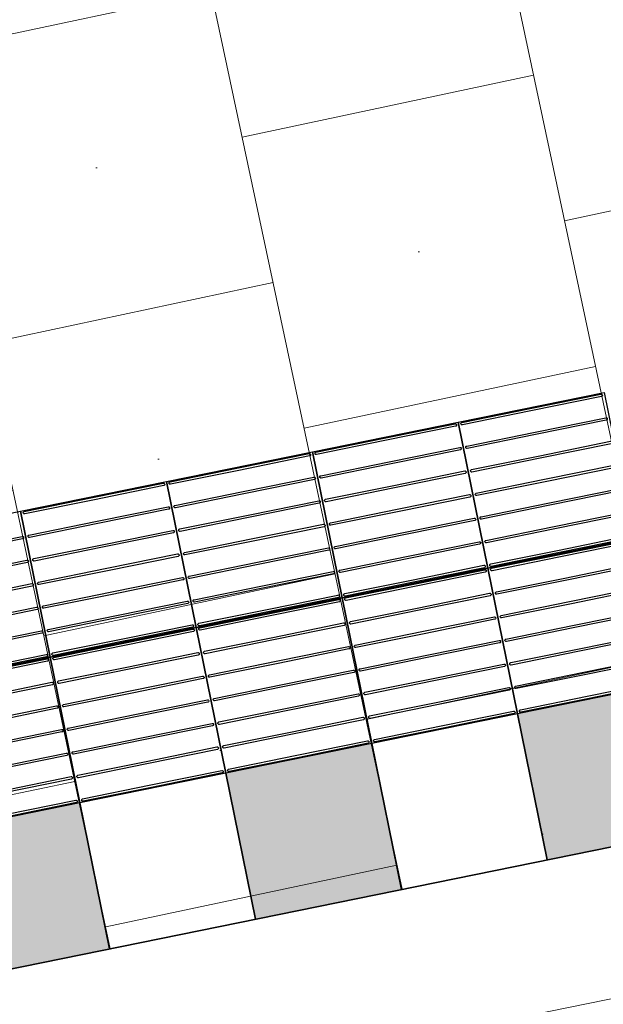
# Model space of a CAD drawing. Header units: metres. Extents: x 196651 to 397723, y 354703 to 710691.
# Tile 139 of 256: x 197840.06 to 197841.24, y 356143.48 to 356145.46. Entities that reach past the tile are written whole.
import ezdxf

# ---------------------------------------------------------------- set-up
doc = ezdxf.new("R2010")
doc.units = ezdxf.units.M
doc.header["$MEASUREMENT"] = 0
doc.linetypes.add('VH-RWSBAND_110X220', pattern=[24, 10, -2, 2, -2, 2, -2, 2, -2])
for name, color, linetype, lineweight in [('N-WE-VH-KANTOPSLUITING_BUSPERRONBAND-G', 6, 'VH-RWSBAND_110X220', 35), ('N-WE-VH-KANTVERHARDING-G', 1, 'Continuous', 5), ('N-WE-VH-VERHARDING_TEGEL-300X300X60-A', 252, 'Continuous', 18), ('N-WE-VH-VERHARDING_TEGEL-A', 252, 'Continuous', 5), ('N-WE-VH-VERKEERSTEGEL-GELEIDETEGEL-S', 5, 'Continuous', 25), ('N-WE-VH-VERKEERSTEGEL-TEGEL ZWART-WIT-S', 7, 'Continuous', 25)]:
    doc.layers.add(name, color=color, linetype=linetype, lineweight=lineweight)

# ---------------------------------------------------------------- blocks, each defined once
blk = doc.blocks.new('SVH-VERKEERSTEGEL_300X300_ZWART TEGEL_DYN')
h = blk.add_hatch(color=256)
h.dxf.hatch_style = 1
h.paths.add_polyline_path([(0, 0.3), (0, 0), (0.3, 0), (0.3, 0.3)])
at = {"flags": 128}
blk.add_lwpolyline([(0, 0.3), (0, 0), (0.3, 0), (0.3, 0.3)], close=True, dxfattribs=at)
blk = doc.blocks.new('SVH-VERKEERSTEGEL_300X300_WITTE TEGEL_DYN')
at = {"flags": 128}
blk.add_lwpolyline([(0, 0.3), (0, 0), (0.3, 0), (0.3, 0.3)], close=True, dxfattribs=at)
blk = doc.blocks.new('*U382')
for name, p in [('SVH-VERKEERSTEGEL_300X300_ZWART TEGEL_DYN', (5.7, 0)), ('SVH-VERKEERSTEGEL_300X300_WITTE TEGEL_DYN', (6, 0)), ('SVH-VERKEERSTEGEL_300X300_ZWART TEGEL_DYN', (6.3, 0)), ('SVH-VERKEERSTEGEL_300X300_WITTE TEGEL_DYN', (6.6, 0)), ('SVH-VERKEERSTEGEL_300X300_ZWART TEGEL_DYN', (6.9, 0))]:
    blk.add_blockref(name, p)
blk = doc.blocks.new('*U383')
at = {"flags": 128}
for points in [[(5.7, 0.3), (5.7, 0.6), (6, 0.6), (6, 0.3)], [(6, 0.3), (6, 0.6), (6.3, 0.6), (6.3, 0.3)], [(6.3, 0.3), (6.3, 0.6), (6.6, 0.6), (6.6, 0.3)], [(6.6, 0.3), (6.6, 0.6), (6.9, 0.6), (6.9, 0.3)], [(6.9, 0.3), (6.9, 0.6), (7.2, 0.6), (7.2, 0.3)], [(5.7, 0), (5.7, 0.3), (6, 0.3), (6, 0)], [(6, 0), (6, 0.3), (6.3, 0.3), (6.3, 0)], [(6.3, 0), (6.3, 0.3), (6.6, 0.3), (6.6, 0)], [(6.6, 0), (6.6, 0.3), (6.9, 0.3), (6.9, 0)], [(6.9, 0), (6.9, 0.3), (7.2, 0.3), (7.2, 0)]]:
    blk.add_lwpolyline(points, close=True, dxfattribs=at)
for points in [[(6.0045, 0.5955, -0.414214), (6.007, 0.598), (6.1475, 0.598)], [(6.1475, 0.593), (6.007, 0.593, -0.414214), (6.0045, 0.5955), (6.0045, 0.5955)], [(6.1475, 0.598), (6.293, 0.598, -0.414214), (6.2955, 0.5955), (6.2955, 0.5955, -0.414214), (6.293, 0.593), (6.1475, 0.593)], [(6.3045, 0.5955, -0.414214), (6.307, 0.598), (6.4475, 0.598)], [(6.4475, 0.593), (6.307, 0.593, -0.414214), (6.3045, 0.5955), (6.3045, 0.5955)], [(6.4475, 0.598), (6.593, 0.598, -0.414214), (6.5955, 0.5955), (6.5955, 0.5955, -0.414214), (6.593, 0.593), (6.4475, 0.593)], [(6.6045, 0.5955, -0.414214), (6.607, 0.598), (6.7475, 0.598)], [(6.7475, 0.593), (6.607, 0.593, -0.414214), (6.6045, 0.5955), (6.6045, 0.5955)], [(6.7475, 0.598), (6.893, 0.598, -0.414214), (6.8955, 0.5955), (6.8955, 0.5955, -0.414214), (6.893, 0.593), (6.7475, 0.593)], [(6.9045, 0.5955, -0.414214), (6.907, 0.598), (7.0475, 0.598)], [(7.0475, 0.593), (6.907, 0.593, -0.414214), (6.9045, 0.5955), (6.9045, 0.5955)], [(7.0475, 0.598), (7.193, 0.598, -0.414214), (7.1955, 0.5955), (7.1955, 0.5955, -0.414214), (7.193, 0.593), (7.0475, 0.593)], [(5.8475, 0.5495), (5.993, 0.5495, -0.414214), (5.9955, 0.547), (5.9955, 0.547, -0.414214), (5.993, 0.5445), (5.8475, 0.5445)], [(6.0045, 0.547, -0.414214), (6.007, 0.5495), (6.1475, 0.5495)], [(6.1475, 0.5445), (6.007, 0.5445, -0.414214), (6.0045, 0.547), (6.0045, 0.547)], [(6.1475, 0.5495), (6.293, 0.5495, -0.414214), (6.2955, 0.547), (6.2955, 0.547, -0.414214), (6.293, 0.5445), (6.1475, 0.5445)], [(6.3045, 0.547, -0.414214), (6.307, 0.5495), (6.4475, 0.5495)], [(6.4475, 0.5445), (6.307, 0.5445, -0.414214), (6.3045, 0.547), (6.3045, 0.547)], [(6.4475, 0.5495), (6.593, 0.5495, -0.414214), (6.5955, 0.547), (6.5955, 0.547, -0.414214), (6.593, 0.5445), (6.4475, 0.5445)], [(6.6045, 0.547, -0.414214), (6.607, 0.5495), (6.7475, 0.5495)], [(6.7475, 0.5445), (6.607, 0.5445, -0.414214), (6.6045, 0.547), (6.6045, 0.547)], [(6.7475, 0.5495), (6.893, 0.5495, -0.414214), (6.8955, 0.547), (6.8955, 0.547, -0.414214), (6.893, 0.5445), (6.7475, 0.5445)], [(6.9045, 0.547, -0.414214), (6.907, 0.5495), (7.0475, 0.5495)], [(7.0475, 0.5445), (6.907, 0.5445, -0.414214), (6.9045, 0.547), (6.9045, 0.547)], [(7.0475, 0.5495), (7.193, 0.5495, -0.414214), (7.1955, 0.547), (7.1955, 0.547, -0.414214), (7.193, 0.5445), (7.0475, 0.5445)], [(5.8475, 0.501), (5.993, 0.501, -0.414214), (5.9955, 0.4985), (5.9955, 0.4985, -0.414214), (5.993, 0.496), (5.8475, 0.496)], [(6.0045, 0.4985, -0.414214), (6.007, 0.501), (6.1475, 0.501)], [(6.1475, 0.496), (6.007, 0.496, -0.414214), (6.0045, 0.4985), (6.0045, 0.4985)], [(6.1475, 0.501), (6.293, 0.501, -0.414214), (6.2955, 0.4985), (6.2955, 0.4985, -0.414214), (6.293, 0.496), (6.1475, 0.496)], [(6.3045, 0.4985, -0.414214), (6.307, 0.501), (6.4475, 0.501)], [(6.4475, 0.496), (6.307, 0.496, -0.414214), (6.3045, 0.4985), (6.3045, 0.4985)], [(6.4475, 0.501), (6.593, 0.501, -0.414214), (6.5955, 0.4985), (6.5955, 0.4985, -0.414214), (6.593, 0.496), (6.4475, 0.496)], [(6.6045, 0.4985, -0.414214), (6.607, 0.501), (6.7475, 0.501)], [(6.7475, 0.496), (6.607, 0.496, -0.414214), (6.6045, 0.4985), (6.6045, 0.4985)], [(6.7475, 0.501), (6.893, 0.501, -0.414214), (6.8955, 0.4985), (6.8955, 0.4985, -0.414214), (6.893, 0.496), (6.7475, 0.496)], [(6.9045, 0.4985, -0.414214), (6.907, 0.501), (7.0475, 0.501)], [(7.0475, 0.496), (6.907, 0.496, -0.414214), (6.9045, 0.4985), (6.9045, 0.4985)], [(7.0475, 0.501), (7.193, 0.501, -0.414214), (7.1955, 0.4985), (7.1955, 0.4985, -0.414214), (7.193, 0.496), (7.0475, 0.496)], [(5.8475, 0.4525), (5.993, 0.4525, -0.414214), (5.9955, 0.45), (5.9955, 0.45, -0.414214), (5.993, 0.4475), (5.8475, 0.4475)], [(6.0045, 0.45, -0.414214), (6.007, 0.4525), (6.1475, 0.4525)], [(6.1475, 0.4475), (6.007, 0.4475, -0.414214), (6.0045, 0.45), (6.0045, 0.45)], [(6.1475, 0.4525), (6.293, 0.4525, -0.414214), (6.2955, 0.45), (6.2955, 0.45, -0.414214), (6.293, 0.4475), (6.1475, 0.4475)], [(6.3045, 0.45, -0.414214), (6.307, 0.4525), (6.4475, 0.4525)], [(6.4475, 0.4475), (6.307, 0.4475, -0.414214), (6.3045, 0.45), (6.3045, 0.45)], [(6.4475, 0.4525), (6.593, 0.4525, -0.414214), (6.5955, 0.45), (6.5955, 0.45, -0.414214), (6.593, 0.4475), (6.4475, 0.4475)], [(6.6045, 0.45, -0.414214), (6.607, 0.4525), (6.7475, 0.4525)], [(6.7475, 0.4475), (6.607, 0.4475, -0.414214), (6.6045, 0.45), (6.6045, 0.45)], [(6.7475, 0.4525), (6.893, 0.4525, -0.414214), (6.8955, 0.45), (6.8955, 0.45, -0.414214), (6.893, 0.4475), (6.7475, 0.4475)], [(6.9045, 0.45, -0.414214), (6.907, 0.4525), (7.0475, 0.4525)], [(7.0475, 0.4475), (6.907, 0.4475, -0.414214), (6.9045, 0.45), (6.9045, 0.45)], [(7.0475, 0.4525), (7.193, 0.4525, -0.414214), (7.1955, 0.45), (7.1955, 0.45, -0.414214), (7.193, 0.4475), (7.0475, 0.4475)], [(5.8475, 0.404), (5.993, 0.404, -0.414214), (5.9955, 0.4015), (5.9955, 0.4015, -0.414214), (5.993, 0.399), (5.8475, 0.399)], [(6.0045, 0.4015, -0.414214), (6.007, 0.404), (6.1475, 0.404)], [(6.1475, 0.399), (6.007, 0.399, -0.414214), (6.0045, 0.4015), (6.0045, 0.4015)], [(6.1475, 0.404), (6.293, 0.404, -0.414214), (6.2955, 0.4015), (6.2955, 0.4015, -0.414214), (6.293, 0.399), (6.1475, 0.399)], [(6.3045, 0.4015, -0.414214), (6.307, 0.404), (6.4475, 0.404)], [(6.4475, 0.399), (6.307, 0.399, -0.414214), (6.3045, 0.4015), (6.3045, 0.4015)], [(6.4475, 0.404), (6.593, 0.404, -0.414214), (6.5955, 0.4015), (6.5955, 0.4015, -0.414214), (6.593, 0.399), (6.4475, 0.399)], [(6.6045, 0.4015, -0.414214), (6.607, 0.404), (6.7475, 0.404)], [(6.7475, 0.399), (6.607, 0.399, -0.414214), (6.6045, 0.4015), (6.6045, 0.4015)], [(6.7475, 0.404), (6.893, 0.404, -0.414214), (6.8955, 0.4015), (6.8955, 0.4015, -0.414214), (6.893, 0.399), (6.7475, 0.399)], [(6.9045, 0.4015, -0.414214), (6.907, 0.404), (7.0475, 0.404)], [(7.0475, 0.399), (6.907, 0.399, -0.414214), (6.9045, 0.4015), (6.9045, 0.4015)], [(7.0475, 0.404), (7.193, 0.404, -0.414214), (7.1955, 0.4015), (7.1955, 0.4015, -0.414214), (7.193, 0.399), (7.0475, 0.399)], [(5.8475, 0.3555), (5.993, 0.3555, -0.414214), (5.9955, 0.353), (5.9955, 0.353, -0.414214), (5.993, 0.3505), (5.8475, 0.3505)], [(6.0045, 0.353, -0.414214), (6.007, 0.3555), (6.1475, 0.3555)], [(6.1475, 0.3505), (6.007, 0.3505, -0.414214), (6.0045, 0.353), (6.0045, 0.353)], [(6.1475, 0.3555), (6.293, 0.3555, -0.414214), (6.2955, 0.353), (6.2955, 0.353, -0.414214), (6.293, 0.3505), (6.1475, 0.3505)], [(6.3045, 0.353, -0.414214), (6.307, 0.3555), (6.4475, 0.3555)], [(6.4475, 0.3505), (6.307, 0.3505, -0.414214), (6.3045, 0.353), (6.3045, 0.353)], [(6.4475, 0.3555), (6.593, 0.3555, -0.414214), (6.5955, 0.353), (6.5955, 0.353, -0.414214), (6.593, 0.3505), (6.4475, 0.3505)], [(6.6045, 0.353, -0.414214), (6.607, 0.3555), (6.7475, 0.3555)], [(6.7475, 0.3505), (6.607, 0.3505, -0.414214), (6.6045, 0.353), (6.6045, 0.353)], [(6.7475, 0.3555), (6.893, 0.3555, -0.414214), (6.8955, 0.353), (6.8955, 0.353, -0.414214), (6.893, 0.3505), (6.7475, 0.3505)], [(6.9045, 0.353, -0.414214), (6.907, 0.3555), (7.0475, 0.3555)], [(7.0475, 0.3505), (6.907, 0.3505, -0.414214), (6.9045, 0.353), (6.9045, 0.353)], [(7.0475, 0.3555), (7.193, 0.3555, -0.414214), (7.1955, 0.353), (7.1955, 0.353, -0.414214), (7.193, 0.3505), (7.0475, 0.3505)], [(5.8475, 0.307), (5.993, 0.307, -0.414214), (5.9955, 0.3045), (5.9955, 0.3045, -0.414214), (5.993, 0.302), (5.8475, 0.302)], [(5.8475, 0.298), (5.993, 0.298, -0.414214), (5.9955, 0.2955), (5.9955, 0.2955, -0.414214), (5.993, 0.293), (5.8475, 0.293)], [(6.0045, 0.3045, -0.414214), (6.007, 0.307), (6.1475, 0.307)], [(6.1475, 0.302), (6.007, 0.302, -0.414214), (6.0045, 0.3045), (6.0045, 0.3045)], [(6.0045, 0.2955, -0.414214), (6.007, 0.298), (6.1475, 0.298)], [(6.1475, 0.307), (6.293, 0.307, -0.414214), (6.2955, 0.3045), (6.2955, 0.3045, -0.414214), (6.293, 0.302), (6.1475, 0.302)], [(6.1475, 0.298), (6.293, 0.298, -0.414214), (6.2955, 0.2955), (6.2955, 0.2955, -0.414214), (6.293, 0.293), (6.1475, 0.293)], [(6.3045, 0.3045, -0.414214), (6.307, 0.307), (6.4475, 0.307)], [(6.4475, 0.302), (6.307, 0.302, -0.414214), (6.3045, 0.3045), (6.3045, 0.3045)], [(6.3045, 0.2955, -0.414214), (6.307, 0.298), (6.4475, 0.298)], [(6.4475, 0.307), (6.593, 0.307, -0.414214), (6.5955, 0.3045), (6.5955, 0.3045, -0.414214), (6.593, 0.302), (6.4475, 0.302)], [(6.4475, 0.298), (6.593, 0.298, -0.414214), (6.5955, 0.2955), (6.5955, 0.2955, -0.414214), (6.593, 0.293), (6.4475, 0.293)], [(6.6045, 0.3045, -0.414214), (6.607, 0.307), (6.7475, 0.307)], [(6.7475, 0.302), (6.607, 0.302, -0.414214), (6.6045, 0.3045), (6.6045, 0.3045)], [(6.6045, 0.2955, -0.414214), (6.607, 0.298), (6.7475, 0.298)], [(6.7475, 0.307), (6.893, 0.307, -0.414214), (6.8955, 0.3045), (6.8955, 0.3045, -0.414214), (6.893, 0.302), (6.7475, 0.302)], [(6.7475, 0.298), (6.893, 0.298, -0.414214), (6.8955, 0.2955), (6.8955, 0.2955, -0.414214), (6.893, 0.293), (6.7475, 0.293)], [(6.9045, 0.3045, -0.414214), (6.907, 0.307), (7.0475, 0.307)], [(7.0475, 0.302), (6.907, 0.302, -0.414214), (6.9045, 0.3045), (6.9045, 0.3045)], [(6.9045, 0.2955, -0.414214), (6.907, 0.298), (7.0475, 0.298)], [(7.0475, 0.307), (7.193, 0.307, -0.414214), (7.1955, 0.3045), (7.1955, 0.3045, -0.414214), (7.193, 0.302), (7.0475, 0.302)], [(7.0475, 0.298), (7.193, 0.298, -0.414214), (7.1955, 0.2955), (7.1955, 0.2955, -0.414214), (7.193, 0.293), (7.0475, 0.293)], [(6.1475, 0.293), (6.007, 0.293, -0.414214), (6.0045, 0.2955), (6.0045, 0.2955)], [(6.4475, 0.293), (6.307, 0.293, -0.414214), (6.3045, 0.2955), (6.3045, 0.2955)], [(6.7475, 0.293), (6.607, 0.293, -0.414214), (6.6045, 0.2955), (6.6045, 0.2955)], [(7.0475, 0.293), (6.907, 0.293, -0.414214), (6.9045, 0.2955), (6.9045, 0.2955)], [(5.8475, 0.2495), (5.993, 0.2495, -0.414214), (5.9955, 0.247), (5.9955, 0.247, -0.414214), (5.993, 0.2445), (5.8475, 0.2445)], [(6.0045, 0.247, -0.414214), (6.007, 0.2495), (6.1475, 0.2495)], [(6.1475, 0.2445), (6.007, 0.2445, -0.414214), (6.0045, 0.247), (6.0045, 0.247)], [(6.1475, 0.2495), (6.293, 0.2495, -0.414214), (6.2955, 0.247), (6.2955, 0.247, -0.414214), (6.293, 0.2445), (6.1475, 0.2445)], [(6.3045, 0.247, -0.414214), (6.307, 0.2495), (6.4475, 0.2495)], [(6.4475, 0.2445), (6.307, 0.2445, -0.414214), (6.3045, 0.247), (6.3045, 0.247)], [(6.4475, 0.2495), (6.593, 0.2495, -0.414214), (6.5955, 0.247), (6.5955, 0.247, -0.414214), (6.593, 0.2445), (6.4475, 0.2445)], [(6.6045, 0.247, -0.414214), (6.607, 0.2495), (6.7475, 0.2495)], [(6.7475, 0.2445), (6.607, 0.2445, -0.414214), (6.6045, 0.247), (6.6045, 0.247)], [(6.7475, 0.2495), (6.893, 0.2495, -0.414214), (6.8955, 0.247), (6.8955, 0.247, -0.414214), (6.893, 0.2445), (6.7475, 0.2445)], [(6.9045, 0.247, -0.414214), (6.907, 0.2495), (7.0475, 0.2495)], [(7.0475, 0.2445), (6.907, 0.2445, -0.414214), (6.9045, 0.247), (6.9045, 0.247)], [(7.0475, 0.2495), (7.193, 0.2495, -0.414214), (7.1955, 0.247), (7.1955, 0.247, -0.414214), (7.193, 0.2445), (7.0475, 0.2445)], [(5.8475, 0.201), (5.993, 0.201, -0.414214), (5.9955, 0.1985), (5.9955, 0.1985, -0.414214), (5.993, 0.196), (5.8475, 0.196)], [(6.0045, 0.1985, -0.414214), (6.007, 0.201), (6.1475, 0.201)], [(6.1475, 0.196), (6.007, 0.196, -0.414214), (6.0045, 0.1985), (6.0045, 0.1985)], [(6.1475, 0.201), (6.293, 0.201, -0.414214), (6.2955, 0.1985), (6.2955, 0.1985, -0.414214), (6.293, 0.196), (6.1475, 0.196)], [(6.3045, 0.1985, -0.414214), (6.307, 0.201), (6.4475, 0.201)], [(6.4475, 0.196), (6.307, 0.196, -0.414214), (6.3045, 0.1985), (6.3045, 0.1985)], [(6.4475, 0.201), (6.593, 0.201, -0.414214), (6.5955, 0.1985), (6.5955, 0.1985, -0.414214), (6.593, 0.196), (6.4475, 0.196)], [(6.6045, 0.1985, -0.414214), (6.607, 0.201), (6.7475, 0.201)], [(6.7475, 0.196), (6.607, 0.196, -0.414214), (6.6045, 0.1985), (6.6045, 0.1985)], [(6.7475, 0.201), (6.893, 0.201, -0.414214), (6.8955, 0.1985), (6.8955, 0.1985, -0.414214), (6.893, 0.196), (6.7475, 0.196)], [(6.9045, 0.1985, -0.414214), (6.907, 0.201), (7.0475, 0.201)], [(7.0475, 0.196), (6.907, 0.196, -0.414214), (6.9045, 0.1985), (6.9045, 0.1985)], [(7.0475, 0.201), (7.193, 0.201, -0.414214), (7.1955, 0.1985), (7.1955, 0.1985, -0.414214), (7.193, 0.196), (7.0475, 0.196)], [(5.8475, 0.1525), (5.993, 0.1525, -0.414214), (5.9955, 0.15), (5.9955, 0.15, -0.414214), (5.993, 0.1475), (5.8475, 0.1475)], [(6.0045, 0.15, -0.414214), (6.007, 0.1525), (6.1475, 0.1525)], [(6.1475, 0.1475), (6.007, 0.1475, -0.414214), (6.0045, 0.15), (6.0045, 0.15)], [(6.1475, 0.1525), (6.293, 0.1525, -0.414214), (6.2955, 0.15), (6.2955, 0.15, -0.414214), (6.293, 0.1475), (6.1475, 0.1475)], [(6.3045, 0.15, -0.414214), (6.307, 0.1525), (6.4475, 0.1525)], [(6.4475, 0.1475), (6.307, 0.1475, -0.414214), (6.3045, 0.15), (6.3045, 0.15)], [(6.4475, 0.1525), (6.593, 0.1525, -0.414214), (6.5955, 0.15), (6.5955, 0.15, -0.414214), (6.593, 0.1475), (6.4475, 0.1475)], [(6.6045, 0.15, -0.414214), (6.607, 0.1525), (6.7475, 0.1525)], [(6.7475, 0.1475), (6.607, 0.1475, -0.414214), (6.6045, 0.15), (6.6045, 0.15)], [(6.7475, 0.1525), (6.893, 0.1525, -0.414214), (6.8955, 0.15), (6.8955, 0.15, -0.414214), (6.893, 0.1475), (6.7475, 0.1475)], [(6.9045, 0.15, -0.414214), (6.907, 0.1525), (7.0475, 0.1525)], [(7.0475, 0.1475), (6.907, 0.1475, -0.414214), (6.9045, 0.15), (6.9045, 0.15)], [(7.0475, 0.1525), (7.193, 0.1525, -0.414214), (7.1955, 0.15), (7.1955, 0.15, -0.414214), (7.193, 0.1475), (7.0475, 0.1475)], [(5.8475, 0.104), (5.993, 0.104, -0.414214), (5.9955, 0.1015), (5.9955, 0.1015, -0.414214), (5.993, 0.099), (5.8475, 0.099)], [(6.0045, 0.1015, -0.414214), (6.007, 0.104), (6.1475, 0.104)], [(6.1475, 0.099), (6.007, 0.099, -0.414214), (6.0045, 0.1015), (6.0045, 0.1015)], [(6.1475, 0.104), (6.293, 0.104, -0.414214), (6.2955, 0.1015), (6.2955, 0.1015, -0.414214), (6.293, 0.099), (6.1475, 0.099)], [(6.3045, 0.1015, -0.414214), (6.307, 0.104), (6.4475, 0.104)], [(6.4475, 0.099), (6.307, 0.099, -0.414214), (6.3045, 0.1015), (6.3045, 0.1015)], [(6.4475, 0.104), (6.593, 0.104, -0.414214), (6.5955, 0.1015), (6.5955, 0.1015, -0.414214), (6.593, 0.099), (6.4475, 0.099)], [(6.6045, 0.1015, -0.414214), (6.607, 0.104), (6.7475, 0.104)], [(6.7475, 0.099), (6.607, 0.099, -0.414214), (6.6045, 0.1015), (6.6045, 0.1015)], [(6.7475, 0.104), (6.893, 0.104, -0.414214), (6.8955, 0.1015), (6.8955, 0.1015, -0.414214), (6.893, 0.099), (6.7475, 0.099)], [(6.9045, 0.1015, -0.414214), (6.907, 0.104), (7.0475, 0.104)], [(7.0475, 0.099), (6.907, 0.099, -0.414214), (6.9045, 0.1015), (6.9045, 0.1015)], [(7.0475, 0.104), (7.193, 0.104, -0.414214), (7.1955, 0.1015), (7.1955, 0.1015, -0.414214), (7.193, 0.099), (7.0475, 0.099)], [(5.8475, 0.0555), (5.993, 0.0555, -0.414214), (5.9955, 0.053), (5.9955, 0.053, -0.414214), (5.993, 0.0505), (5.8475, 0.0505)], [(6.0045, 0.053, -0.414214), (6.007, 0.0555), (6.1475, 0.0555)], [(6.1475, 0.0505), (6.007, 0.0505, -0.414214), (6.0045, 0.053), (6.0045, 0.053)], [(6.1475, 0.0555), (6.293, 0.0555, -0.414214), (6.2955, 0.053), (6.2955, 0.053, -0.414214), (6.293, 0.0505), (6.1475, 0.0505)], [(6.3045, 0.053, -0.414214), (6.307, 0.0555), (6.4475, 0.0555)], [(6.4475, 0.0505), (6.307, 0.0505, -0.414214), (6.3045, 0.053), (6.3045, 0.053)], [(6.4475, 0.0555), (6.593, 0.0555, -0.414214), (6.5955, 0.053), (6.5955, 0.053, -0.414214), (6.593, 0.0505), (6.4475, 0.0505)], [(6.6045, 0.053, -0.414214), (6.607, 0.0555), (6.7475, 0.0555)], [(6.7475, 0.0505), (6.607, 0.0505, -0.414214), (6.6045, 0.053), (6.6045, 0.053)], [(6.7475, 0.0555), (6.893, 0.0555, -0.414214), (6.8955, 0.053), (6.8955, 0.053, -0.414214), (6.893, 0.0505), (6.7475, 0.0505)], [(6.9045, 0.053, -0.414214), (6.907, 0.0555), (7.0475, 0.0555)], [(7.0475, 0.0505), (6.907, 0.0505, -0.414214), (6.9045, 0.053), (6.9045, 0.053)], [(7.0475, 0.0555), (7.193, 0.0555, -0.414214), (7.1955, 0.053), (7.1955, 0.053, -0.414214), (7.193, 0.0505), (7.0475, 0.0505)], [(5.8475, 0.007), (5.993, 0.007, -0.414214), (5.9955, 0.0045), (5.9955, 0.0045, -0.414214), (5.993, 0.002), (5.8475, 0.002)], [(6.0045, 0.0045, -0.414214), (6.007, 0.007), (6.1475, 0.007)], [(6.1475, 0.002), (6.007, 0.002, -0.414214), (6.0045, 0.0045), (6.0045, 0.0045)], [(6.1475, 0.007), (6.293, 0.007, -0.414214), (6.2955, 0.0045), (6.2955, 0.0045, -0.414214), (6.293, 0.002), (6.1475, 0.002)], [(6.3045, 0.0045, -0.414214), (6.307, 0.007), (6.4475, 0.007)], [(6.4475, 0.002), (6.307, 0.002, -0.414214), (6.3045, 0.0045), (6.3045, 0.0045)], [(6.4475, 0.007), (6.593, 0.007, -0.414214), (6.5955, 0.0045), (6.5955, 0.0045, -0.414214), (6.593, 0.002), (6.4475, 0.002)], [(6.6045, 0.0045, -0.414214), (6.607, 0.007), (6.7475, 0.007)], [(6.7475, 0.002), (6.607, 0.002, -0.414214), (6.6045, 0.0045), (6.6045, 0.0045)], [(6.7475, 0.007), (6.893, 0.007, -0.414214), (6.8955, 0.0045), (6.8955, 0.0045, -0.414214), (6.893, 0.002), (6.7475, 0.002)], [(6.9045, 0.0045, -0.414214), (6.907, 0.007), (7.0475, 0.007)], [(7.0475, 0.002), (6.907, 0.002, -0.414214), (6.9045, 0.0045), (6.9045, 0.0045)], [(7.0475, 0.007), (7.193, 0.007, -0.414214), (7.1955, 0.0045), (7.1955, 0.0045, -0.414214), (7.193, 0.002), (7.0475, 0.002)]]:
    blk.add_lwpolyline(points, format="xyb", dxfattribs=at)

msp = doc.modelspace()

# ---------------------------------------------------------------- hatches: boundary and pattern name
at = {"layer": 'N-WE-VH-VERHARDING_TEGEL-300X300X60-A'}
h = msp.add_hatch(dxfattribs=at)
h.set_pattern_fill('AVH-TEGEL_400X400_HALFST_STIP', color=256, scale=1.5, angle=102, pattern_type=2)
h.set_pattern_definition([(102, (198927.37624, 355545.38647), (-0.58688856, -0.12474701), []), (192, (198927.37624, 355545.38647), (0.12474701, -0.58688856), [0.6, -0.6]), (192, (198926.727, 355545.55516), (0.12474701, -0.58688856), [0.6, -0.6]), (102, (198927.0204, 355545.61754), (-0.64926207, 0.16869727), [0, -0.6])])
edge = h.paths.add_edge_path()
edge.add_line((197833.5687, 356143.5654), (197834.2935, 356142.2521))
edge.add_line((197834.2935, 356142.2521), (197834.3563, 356142.2868))
edge.add_line((197834.3563, 356142.2868), (197834.3863, 356142.2929))
edge.add_line((197834.3863, 356142.2929), (197834.3664, 356142.3909))
edge.add_line((197834.3664, 356142.3909), (197857.9568, 356147.1902))
edge.add_line((197857.9568, 356147.1902), (197857.9767, 356147.0925))
edge.add_arc((197857.6177, 356149.5758), 2.5092, 278.2256, 284.7653)
edge.add_line((197858.2572, 356147.1495), (197857.9809, 356148.5079))
edge.add_line((197857.9809, 356148.5079), (197856.939, 356148.4831))
edge.add_arc((197857.788, 356133.7776), 14.73, 93.30444, 95.04498)
edge.add_line((197856.4927, 356148.4505), (197851.0331, 356147.9685))
edge.add_arc((197855.911, 356080.2723), 67.8717, 94.121414, 95.665993)
edge.add_line((197849.2101, 356147.8124), (197848.2168, 356147.7065))
edge.add_arc((197855.911, 356080.2723), 67.8717, 96.509269, 99.873963)
edge.add_line((197844.2723, 356147.1387), (197843.2894, 356146.9601))
edge.add_arc((197855.911, 356080.2723), 67.8717, 100.717239, 102.254374)
edge.add_line((197841.5051, 356146.5976), (197836.5889, 356145.3569))
edge.add_arc((197843.5577, 356117.7427), 28.48, 104.16349, 111.07741)
edge.add_line((197833.3154, 356144.3172), (197833.5687, 356143.5654))
at = {"layer": 'N-WE-VH-VERHARDING_TEGEL-A'}
h = msp.add_hatch(dxfattribs=at)
h.set_pattern_fill('AVH-TEGEL_300X300_HALFST', color=256, scale=2, angle=200, style=0, pattern_type=2)
h.set_pattern_definition([(200, (0, 0), (-0.46120952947, -0.48711987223), [0.6, -0.6]), (290, (0, 0), (0.5638155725, 0.205212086), [])])
edge = h.paths.add_edge_path()
edge.add_line((197802.8211, 356136.1818), (197803.7989, 356133.9451))
edge.add_line((197803.7989, 356133.9451), (197830.7592, 356146.1091))
edge.add_arc((197843.5577, 356117.7427), 31.12, 104.16349, 114.28402, ccw=False)
edge.add_line((197835.9429, 356147.9167), (197840.9013, 356149.168))
edge.add_arc((197855.911, 356080.2723), 70.5117, 94.138868, 102.290458, ccw=False)
edge.add_line((197850.8219, 356150.6001), (197852.1146, 356150.7143))
edge.add_line((197852.1146, 356150.7143), (197851.907, 356152.413))
edge.add_arc((197855.911, 356080.2723), 72.2517, 93.176823, 102.313151)
edge.add_line((197840.503, 356150.862), (197836.691, 356149.9))
edge.add_line((197836.691, 356149.9), (197832.765, 356148.722))
edge.add_line((197832.765, 356148.722), (197828.92, 356147.396))
edge.add_line((197828.92, 356147.396), (197827.944, 356146.997))
edge.add_line((197827.944, 356146.997), (197824.464, 356145.647))
edge.add_line((197824.464, 356145.647), (197821.026, 356144.191))
edge.add_line((197821.026, 356144.191), (197813.186, 356140.73))
edge.add_line((197813.186, 356140.73), (197806.999, 356137.988))
edge.add_line((197806.999, 356137.988), (197802.8211, 356136.1818))

# ---------------------------------------------------------------- linework, layer by layer
at = {"layer": 'N-WE-VH-KANTOPSLUITING_BUSPERRONBAND-G', "linetype": 'Continuous', "flags": 128}
msp.add_lwpolyline([(197835.3463, 356142.5902), (197856.9769, 356146.9909)], dxfattribs=at)
at = {"layer": 'N-WE-VH-KANTVERHARDING-G', "flags": 128}
msp.add_lwpolyline([(197820.4131, 356134.3627), (197834.4262, 356142.0969), (197860.9564, 356147.4943)], dxfattribs=at)

# ---------------------------------------------------------------- block references
at = {"layer": 'N-WE-VH-VERKEERSTEGEL-GELEIDETEGEL-S', "rotation": 11.49964297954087}
msp.add_blockref('*U383', (197834.3066, 356142.6849), dxfattribs=at)
at = {"layer": 'N-WE-VH-VERKEERSTEGEL-TEGEL ZWART-WIT-S', "rotation": 11.49964297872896}
msp.add_blockref('*U382', (197834.3664, 356142.3909), dxfattribs=at)

doc.saveas('drawing.dxf')
